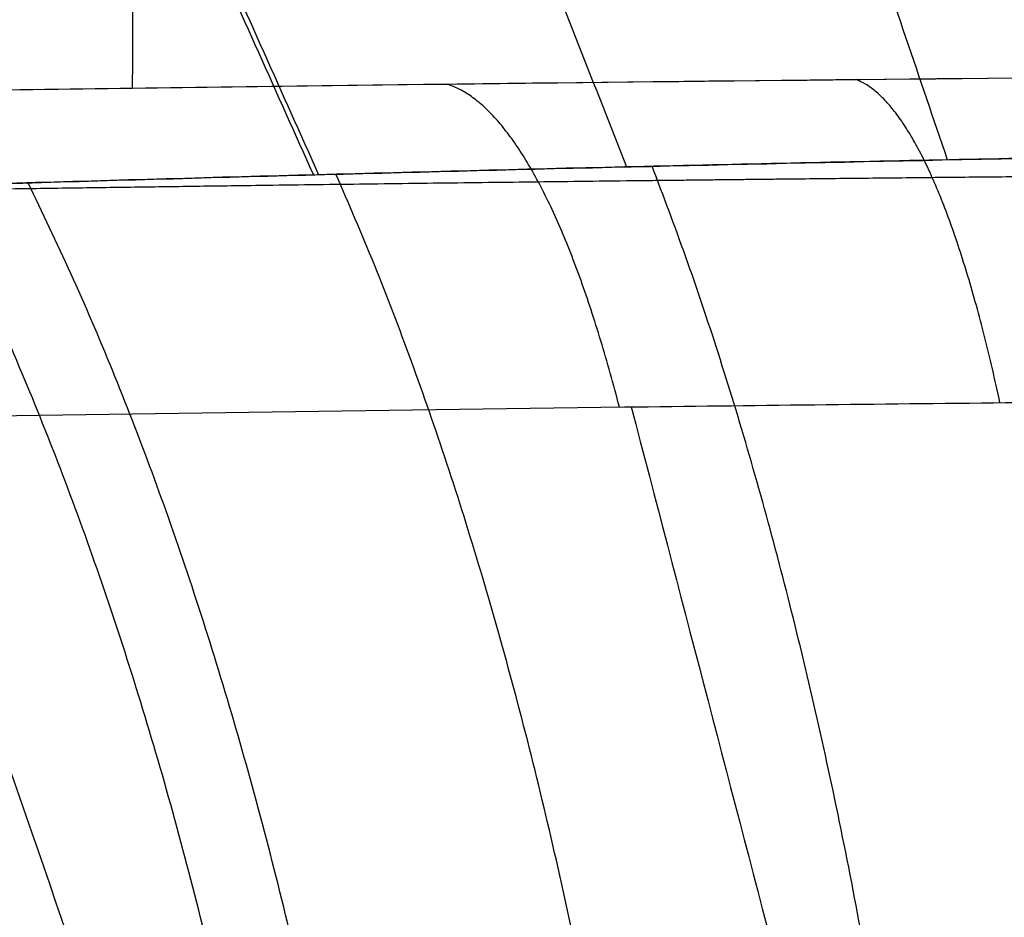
# Model space of a CAD drawing. Header units: millimetres. Extents: x -305 to 305, y -150 to 0.
# Tile 7 of 26: x -11.29 to -7.47, y -106.69 to -103.21. Entities that reach past the tile are written whole.
import ezdxf

# ---------------------------------------------------------------- set-up
doc = ezdxf.new("R2010")
doc.units = ezdxf.units.MM
doc.header["$MEASUREMENT"] = 0
doc.layers.add('Default', color=7, linetype='Continuous', true_color=0x000000)

msp = doc.modelspace()

# ---------------------------------------------------------------- linework, layer by layer
at = {"layer": 'Default'}
for points, knots in [([(-10.85539875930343, -103.4704561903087, 41.87483499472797), (-10.85478651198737, -103.2860780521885, 44.47765020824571), (-10.85412094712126, -103.0853954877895, 47.07980286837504), (-10.85340374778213, -102.8688079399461, 49.68117204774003), (-10.85037530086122, -101.9542450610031, 60.66571714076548), (-10.84642813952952, -100.7561501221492, 71.63627829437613), (-10.84179250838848, -99.33385500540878, 82.58468651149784), (-10.83760712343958, -98.0497035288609, 92.46970574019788), (-10.83286175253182, -96.58284892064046, 102.3366960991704), (-10.82778179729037, -94.9977441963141, 112.1802094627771)], [41.16780357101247, 41.16780357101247, 41.16780357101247, 41.16780357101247, 48.85144815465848, 48.85144815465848, 48.85144815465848, 81.29641639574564, 81.29641639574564, 81.29641639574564, 110.5900934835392, 110.5900934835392, 110.5900934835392, 110.5900934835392]), ([(-30.45885662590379, -103.9742265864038, -30.96050355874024), (-31.99948448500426, -104.0321937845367, -29.47217811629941), (-33.42221020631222, -104.0899563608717, -27.87857229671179), (-36.03320728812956, -104.2014409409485, -24.47666387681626), (-37.21208895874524, -104.254786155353, -22.67791886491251), (-39.29225559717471, -104.3521516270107, -18.91941691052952), (-40.18753895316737, -104.3958737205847, -16.97160545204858), (-41.6870591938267, -104.470501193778, -12.93797749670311), (-42.28465274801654, -104.5010784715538, -10.86697225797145), (-43.16440359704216, -104.5464929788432, -6.648748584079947), (-43.4439654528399, -104.5611798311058, -4.517841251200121), (-43.62235834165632, -104.5705356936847, -1.289825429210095), (-43.64116637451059, -104.5715276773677, -0.2152581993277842), (-43.597863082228, -104.5692471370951, 1.939825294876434), (-43.53579385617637, -104.5659851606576, 3.012702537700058), (-43.22787429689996, -104.5498627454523, 6.230394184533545), (-42.86295167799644, -104.5307827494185, 8.34828810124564), (-41.81490042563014, -104.4770999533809, 12.52651775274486), (-41.13507774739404, -104.4426822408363, 14.57094464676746), (-39.89051821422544, -104.3815834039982, 17.54844693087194), (-39.44079780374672, -104.3597685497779, 18.52069704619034), (-38.46653711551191, -104.3133980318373, 20.43496957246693), (-37.94543787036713, -104.2890053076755, 21.37032724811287), (-36.83210804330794, -104.2379968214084, 23.2052562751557), (-36.24369560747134, -104.2115623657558, 24.0984748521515), (-34.99789759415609, -104.1570584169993, 25.84405037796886), (-34.34490475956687, -104.1291757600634, 26.69043785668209), (-33.31516075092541, -104.0865081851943, 27.92759595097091), (-32.96374543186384, -104.0721607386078, 28.33407306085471), (-32.42512875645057, -104.0505136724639, 28.93431819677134), (-32.24380623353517, -104.0432826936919, 29.13266544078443), (-31.87790231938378, -104.0288118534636, 29.52552322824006), (-31.69339997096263, -104.0215757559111, 29.71994894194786), (-30.76300456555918, -103.9854010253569, 30.68232449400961), (-29.99308064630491, -103.9564539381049, 31.42188977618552), (-27.59911586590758, -103.8700019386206, 33.55747009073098), (-25.90737823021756, -103.8134845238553, 34.85620462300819), (-22.33879510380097, -103.7065262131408, 37.20124457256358), (-20.47347714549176, -103.6564379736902, 38.24003290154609), (-16.60920311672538, -103.5670339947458, 40.03640502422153), (-14.6233796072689, -103.5279765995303, 40.78926248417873), (-11.56406107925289, -103.479762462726, 41.70168003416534), (-10.53720357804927, -103.4655202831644, 41.96768512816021), (-8.460250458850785, -103.4407751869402, 42.42633225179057), (-7.40709346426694, -103.4302600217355, 42.61918026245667), (-4.251628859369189, -103.4050644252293, 43.07915812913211), (-2.13750739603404, -103.3965025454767, 43.23261877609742), (2.116423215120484, -103.3964045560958, 43.23378501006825), (4.236773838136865, -103.4049127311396, 43.08070918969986), (8.450606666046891, -103.4384460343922, 42.4676636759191), (10.52499264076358, -103.4633051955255, 42.01065157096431), (14.60969142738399, -103.5276035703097, 40.79416986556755), (16.60522027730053, -103.5668431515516, 40.0381844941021), (20.47496257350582, -103.6564160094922, 38.23935361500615), (22.33645969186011, -103.7064185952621, 37.20291681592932), (24.56683458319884, -103.7733133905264, 35.7370854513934), (25.00729189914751, -103.7868832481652, 35.43596272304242), (25.87761415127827, -103.8143791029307, 34.81716822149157), (26.30673993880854, -103.8282823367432, 34.50001008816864), (27.15410819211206, -103.8563772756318, 33.84932531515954), (27.57164620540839, -103.8705437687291, 33.51636108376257), (28.39488336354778, -103.8990814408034, 32.83463503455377), (28.79987768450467, -103.9134287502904, 32.48644483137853), (29.59780067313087, -103.9422586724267, 31.77444937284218), (29.99006582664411, -103.9567151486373, 31.41126198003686), (30.76116939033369, -103.98565707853, 30.67040285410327), (31.13936019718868, -104.0001182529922, 30.29337070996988), (32.25502211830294, -104.0435117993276, 29.13911946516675), (32.9682245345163, -104.0722493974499, 28.34417763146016), (33.99639538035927, -104.1148587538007, 27.10929243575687), (34.33144538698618, -104.1289478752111, 26.69143280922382), (34.98597982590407, -104.1568411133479, 25.84329134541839), (35.3049165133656, -104.1706216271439, 25.41375220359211), (36.23940789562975, -104.2115029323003, 24.10490683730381), (36.82813090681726, -104.2379488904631, 23.21156568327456), (37.66339361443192, -104.2762126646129, 21.83545585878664), (37.93321252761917, -104.2887038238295, 21.37171844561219), (38.45573957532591, -104.3131243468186, 20.43364195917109), (38.70799130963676, -104.3250323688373, 19.96012283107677), (39.19525825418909, -104.3482255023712, 19.0027915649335), (39.42987096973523, -104.359488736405, 18.51982516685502), (39.88121158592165, -104.3813196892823, 17.54459588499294), (40.09753629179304, -104.3918685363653, 17.05318492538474), (40.51213544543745, -104.4122160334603, 16.06140274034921), (40.71007076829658, -104.4219954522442, 15.56191069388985), (41.08716804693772, -104.4407332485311, 14.55560192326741), (41.26601574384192, -104.4496764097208, 14.04967589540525), (41.77489517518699, -104.4752563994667, 12.5192141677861), (42.07482799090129, -104.4905227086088, 11.48914378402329), (42.59908227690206, -104.5173660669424, 9.400849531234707), (42.82133376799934, -104.5288474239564, 8.349917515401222), (43.18747121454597, -104.5478492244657, 6.226471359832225), (43.33009713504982, -104.5553001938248, 5.161476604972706), (43.63828667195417, -104.5714349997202, 1.94318542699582), (43.6819085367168, -104.5737367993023, -0.2060042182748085), (43.50405697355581, -104.5644140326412, -3.434272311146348), (43.4046025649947, -104.5592012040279, -4.504283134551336), (43.1245962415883, -104.5445965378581, -6.641103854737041), (42.94499958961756, -104.5352583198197, -7.70034647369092), (42.28543807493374, -104.5012217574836, -10.86384932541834), (41.69042208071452, -104.4707719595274, -12.92768642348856), (40.19169492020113, -104.3962012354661, -16.96189222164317), (39.29247739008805, -104.3522919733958, -18.91896521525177), (37.21145508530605, -104.2548922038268, -22.67912966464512), (36.03747517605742, -104.2017668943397, -24.47058873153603), (33.42461550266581, -104.0901792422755, -27.87582126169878), (32.00089323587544, -104.0323566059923, -29.47080178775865), (30.45885780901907, -103.9743163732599, -30.9605107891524)], [0, 0, 0, 0, 0.006455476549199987, 0.006455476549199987, 0.0129229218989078, 0.0129229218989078, 0.01939937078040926, 0.01939937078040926, 0.02588812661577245, 0.02588812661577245, 0.03238015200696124, 0.03238015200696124, 0.03562678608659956, 0.03562678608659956, 0.03887326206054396, 0.03887326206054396, 0.04536391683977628, 0.04536391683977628, 0.05185043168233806, 0.05185043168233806, 0.0550870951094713, 0.0550870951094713, 0.05832234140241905, 0.05832234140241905, 0.06155437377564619, 0.06155437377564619, 0.06478463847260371, 0.06478463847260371, 0.06640497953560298, 0.06640497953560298, 0.06721496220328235, 0.06721496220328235, 0.06802283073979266, 0.06802283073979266, 0.07124881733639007, 0.07124881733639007, 0.07769047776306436, 0.07769047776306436, 0.08411654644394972, 0.08411654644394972, 0.09053086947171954, 0.09053086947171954, 0.09373515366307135, 0.09373515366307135, 0.0969390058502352, 0.0969390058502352, 0.103341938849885, 0.103341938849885, 0.1097542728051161, 0.1097542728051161, 0.116170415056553, 0.116170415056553, 0.1225951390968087, 0.1225951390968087, 0.129028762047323, 0.129028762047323, 0.1306376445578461, 0.1306376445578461, 0.1322467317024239, 0.1322467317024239, 0.1338571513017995, 0.1338571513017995, 0.1354677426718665, 0.1354677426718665, 0.1370798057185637, 0.1370798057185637, 0.1386901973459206, 0.1386901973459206, 0.1419174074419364, 0.1419174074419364, 0.1435325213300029, 0.1435325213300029, 0.1451458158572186, 0.1451458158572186, 0.1483787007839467, 0.1483787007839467, 0.1499964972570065, 0.1499964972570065, 0.1516142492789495, 0.1516142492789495, 0.1532332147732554, 0.1532332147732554, 0.1548520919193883, 0.1548520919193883, 0.1564720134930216, 0.1564720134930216, 0.1580898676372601, 0.1580898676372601, 0.1613311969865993, 0.1613311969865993, 0.1645764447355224, 0.1645764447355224, 0.1678225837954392, 0.1678225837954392, 0.1743157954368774, 0.1743157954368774, 0.1775622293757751, 0.1775622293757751, 0.1808079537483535, 0.1808079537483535, 0.1872974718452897, 0.1872974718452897, 0.1937742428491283, 0.1937742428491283, 0.2002472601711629, 0.2002472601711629, 0.2067088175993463, 0.2067088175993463, 0.2067088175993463, 0.2067088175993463]), ([(-30.4588639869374, -103.9747947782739, -30.96053330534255), (-31.99220022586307, -104.0324758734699, -29.4792501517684), (-33.4160875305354, -104.0902137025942, -27.8865828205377), (-35.05458047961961, -104.1600940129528, -25.75175913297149), (-35.37577582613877, -104.1739837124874, -25.31662863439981), (-35.99930846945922, -104.2012792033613, -24.43791070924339), (-36.30194955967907, -104.2146954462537, -23.99404165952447), (-37.18282779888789, -104.2541822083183, -22.64906535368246), (-37.73409256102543, -104.2794891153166, -21.73462475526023), (-39.2816951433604, -104.3518175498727, -18.93879152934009), (-40.17251841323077, -104.3952464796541, -17.00522155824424), (-41.29399601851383, -104.4510817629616, -13.99859421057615), (-41.63300523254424, -104.4681837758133, -12.97539388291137), (-42.23204735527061, -104.4987021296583, -10.90740874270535), (-42.49116180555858, -104.5120374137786, -9.868392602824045), (-43.14946965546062, -104.5461404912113, -6.73650795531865), (-43.43085002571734, -104.560995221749, -4.628985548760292), (-43.61732810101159, -104.5708291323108, -1.438362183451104), (-43.64000147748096, -104.572033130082, -0.3699073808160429), (-43.61363060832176, -104.5706366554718, 1.240301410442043), (-43.59468620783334, -104.5696301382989, 1.778559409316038), (-43.5365629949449, -104.5665636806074, 2.853323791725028), (-43.4973783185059, -104.5645038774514, 3.389826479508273), (-43.25237126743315, -104.5516170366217, 6.05602512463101), (-42.89939596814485, -104.5330607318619, 8.155071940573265), (-41.88587070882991, -104.4809211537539, 12.28677016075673), (-41.22379728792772, -104.4472590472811, 14.32303573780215), (-39.58484455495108, -104.3666204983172, 18.31136274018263), (-38.62605717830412, -104.320572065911, 20.22017412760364), (-36.4413186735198, -104.2202699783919, 23.87423995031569), (-35.21524705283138, -104.1660072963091, 25.61940734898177), (-33.17062408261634, -104.0808884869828, 28.11147284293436), (-32.45218114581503, -104.0518066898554, 28.92332425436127), (-30.96859669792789, -103.9937973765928, 30.47875901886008), (-30.20140098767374, -103.964773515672, 31.22534044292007), (-27.82511431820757, -103.8783602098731, 33.37355708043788), (-26.14184402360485, -103.8216142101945, 34.68430795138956), (-23.46671834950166, -103.7406100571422, 36.46734232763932), (-22.54967016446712, -103.714285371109, 37.03122130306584), (-20.66397546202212, -103.6635120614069, 38.09576902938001), (-19.70446668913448, -103.6393105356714, 38.59123979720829), (-16.7895555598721, -103.5711132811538, 39.96349725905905), (-14.79272729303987, -103.5313663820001, 40.72996264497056), (-11.71805410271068, -103.4822518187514, 41.6596827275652), (-10.67983190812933, -103.467638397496, 41.93266968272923), (-8.57638093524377, -103.4422210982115, 42.40382861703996), (-7.506772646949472, -103.4313886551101, 42.60251655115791), (-4.298094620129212, -103.4054340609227, 43.07646025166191), (-2.156353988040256, -103.3967290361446, 43.23263014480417), (2.130095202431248, -103.3966638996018, 43.23380775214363), (4.277351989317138, -103.4053103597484, 43.07870900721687), (8.566590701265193, -103.4399174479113, 42.44678583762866), (10.66978089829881, -103.4655377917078, 41.97603550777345), (13.76340458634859, -103.5149126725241, 41.04146217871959), (14.78440860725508, -103.5331927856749, 40.69173593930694), (16.80549443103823, -103.5731434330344, 39.91448655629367), (17.79818718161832, -103.5946687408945, 39.48972116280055), (20.70964157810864, -103.6629208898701, 38.11576450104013), (22.56855375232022, -103.7134346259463, 37.06519473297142), (25.23537251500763, -103.7941569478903, 35.28885722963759), (26.10423501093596, -103.8218903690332, 34.66313578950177), (27.37629036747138, -103.8644009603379, 33.67326281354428), (27.79510387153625, -103.8787220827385, 33.33475907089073), (28.62216364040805, -103.9076093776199, 32.64039831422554), (29.03005534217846, -103.922165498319, 32.28475558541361), (31.02608577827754, -103.9948049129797, 30.47793275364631), (32.4984809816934, -104.0529171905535, 28.93029566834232), (35.20164819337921, -104.1654297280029, 25.63641558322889), (36.43232537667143, -104.2198490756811, 23.89010442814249), (38.09032074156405, -104.2959746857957, 21.1159514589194), (38.608596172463, -104.320301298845, 20.16958262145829), (39.5661315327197, -104.3659754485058, 18.25531329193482), (40.00739379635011, -104.3874061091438, 17.28436364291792), (41.21979268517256, -104.4470642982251, 14.33046818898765), (41.8804319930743, -104.4806537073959, 12.30680375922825), (42.51850835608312, -104.5134686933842, 9.70800529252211), (42.63667592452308, -104.5195731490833, 9.18476254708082), (42.8537994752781, -104.5308279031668, 8.13119397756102), (42.95282905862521, -104.535980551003, 7.600301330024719), (43.21858879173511, -104.5498443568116, 6.010171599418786), (43.35496127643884, -104.5570105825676, 4.949381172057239), (43.64484886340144, -104.5722660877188, 1.764953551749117), (43.67969355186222, -104.5741165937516, -0.3607325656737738), (43.4940547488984, -104.5643265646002, -3.553369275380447), (43.39235988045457, -104.5589683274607, -4.618268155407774), (43.17866594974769, -104.5477689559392, -6.216670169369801), (43.09702727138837, -104.5434995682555, -6.750537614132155), (42.91449241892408, -104.5339856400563, -7.810218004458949), (42.81352795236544, -104.5287370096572, -8.336849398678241), (42.26100396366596, -104.5001206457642, -10.9542228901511), (41.66688296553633, -104.4696437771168, -12.99779626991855), (40.55179388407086, -104.4141271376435, -15.98910621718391), (40.14257119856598, -104.3939884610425, -16.97379930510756), (39.47168837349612, -104.3615242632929, -18.43197762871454), (39.23853937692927, -104.3503269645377, -18.91488914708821), (38.75290505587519, -104.3272149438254, -19.87432027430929), (38.49985365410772, -104.3152740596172, -20.35182123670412), (37.19459043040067, -104.2542898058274, -22.70684058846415), (36.0217520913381, -104.2013453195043, -24.49174980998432), (33.42808138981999, -104.0907301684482, -27.8706555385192), (32.00724302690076, -104.0330429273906, -29.46469572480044), (30.45886399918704, -103.9747946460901, -30.96053582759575)], [0, 0, 0, 0, 0.006459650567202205, 0.006459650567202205, 0.008074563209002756, 0.008074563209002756, 0.009689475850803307, 0.009689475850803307, 0.01291930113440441, 0.01291930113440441, 0.01937895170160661, 0.01937895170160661, 0.02260877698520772, 0.02260877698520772, 0.02583860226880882, 0.02583860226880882, 0.03229825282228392, 0.03229825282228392, 0.03552807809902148, 0.03552807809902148, 0.03714299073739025, 0.03714299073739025, 0.03875790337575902, 0.03875790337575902, 0.04521755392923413, 0.04521755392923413, 0.05167720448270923, 0.05167720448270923, 0.05813685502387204, 0.05813685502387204, 0.06459650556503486, 0.06459650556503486, 0.06782633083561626, 0.06782633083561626, 0.07105615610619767, 0.07105615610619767, 0.07751580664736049, 0.07751580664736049, 0.08074717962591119, 0.08074717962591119, 0.08397855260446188, 0.08397855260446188, 0.09044129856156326, 0.09044129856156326, 0.09367267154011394, 0.09367267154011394, 0.09690404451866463, 0.09690404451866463, 0.103366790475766, 0.103366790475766, 0.1098233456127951, 0.1098233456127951, 0.1162799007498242, 0.1162799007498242, 0.1195081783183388, 0.1195081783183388, 0.1227364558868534, 0.1227364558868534, 0.1291930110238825, 0.1291930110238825, 0.1324228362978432, 0.1324228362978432, 0.1340377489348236, 0.1340377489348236, 0.135652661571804, 0.135652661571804, 0.1421123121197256, 0.1421123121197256, 0.1485719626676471, 0.1485719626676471, 0.1518017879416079, 0.1518017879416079, 0.1550316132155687, 0.1550316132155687, 0.161491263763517, 0.161491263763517, 0.163106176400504, 0.163106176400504, 0.1647210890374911, 0.1647210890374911, 0.1679509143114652, 0.1679509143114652, 0.1744105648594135, 0.1744105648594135, 0.1776403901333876, 0.1776403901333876, 0.1792553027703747, 0.1792553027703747, 0.1808702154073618, 0.1808702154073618, 0.1873298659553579, 0.1873298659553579, 0.190559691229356, 0.190559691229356, 0.192174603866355, 0.192174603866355, 0.193789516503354, 0.193789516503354, 0.2002491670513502, 0.2002491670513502, 0.2067088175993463, 0.2067088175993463, 0.2067088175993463, 0.2067088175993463]), ([(-1.502269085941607, -103.673714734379, -26.30237666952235), (-1.928086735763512, -103.6754048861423, -26.27832756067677), (-2.355370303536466, -103.6778270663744, -26.24389345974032), (-3.208855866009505, -103.6841181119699, -26.15428288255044), (-3.633834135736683, -103.6879764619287, -26.09923668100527), (-4.902436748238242, -103.7016097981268, -25.90377196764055), (-5.739095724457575, -103.7134391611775, -25.7332617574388), (-6.981166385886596, -103.7350025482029, -25.41724805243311), (-7.393097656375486, -103.7427988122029, -25.30187250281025), (-8.212941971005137, -103.7596345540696, -25.05071190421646), (-8.620488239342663, -103.7686692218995, -24.91496203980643), (-9.826111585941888, -103.7973834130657, -24.48072563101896), (-10.61044198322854, -103.8187444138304, -24.15442584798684), (-12.14132597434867, -103.8646218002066, -23.43065862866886), (-12.88776726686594, -103.8892629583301, -23.03307841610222), (-14.34263449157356, -103.941266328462, -22.16638588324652), (-15.05049721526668, -103.9686377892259, -21.69766303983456), (-16.08378622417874, -104.0112105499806, -20.93881938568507), (-16.42337337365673, -104.0256182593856, -20.67658174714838), (-17.08585679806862, -104.0545507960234, -20.13882606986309), (-17.40926932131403, -104.0690935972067, -19.86304597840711), (-18.3570549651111, -104.1129442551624, -19.01461950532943), (-18.95871867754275, -104.1424144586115, -18.42119661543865), (-20.10286322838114, -104.2005201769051, -17.17981757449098), (-20.64522096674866, -104.2292770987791, -16.53175638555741), (-21.4132650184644, -104.2713911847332, -15.51833826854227), (-21.66176273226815, -104.2852463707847, -15.17351097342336), (-22.14386705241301, -104.3125400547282, -14.46897552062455), (-22.37708368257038, -104.3259585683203, -14.10969858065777), (-23.04647056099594, -104.3650297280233, -13.02144034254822), (-23.45428808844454, -104.3895459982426, -12.27973167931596), (-24.1956945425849, -104.4350347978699, -10.76363582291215), (-24.52914529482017, -104.4559716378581, -9.989476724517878), (-25.12162475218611, -104.4936860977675, -8.40824453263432), (-25.3805600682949, -104.5103853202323, -7.60209810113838), (-25.71129693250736, -104.5320356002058, -6.366572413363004), (-25.81170355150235, -104.538706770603, -5.951198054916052), (-25.99147198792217, -104.5507180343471, -5.119124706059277), (-26.07073015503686, -104.556046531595, -4.702807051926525), (-26.27829397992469, -104.5699353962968, -3.450772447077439), (-26.37574896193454, -104.5765362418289, -2.612937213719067), (-26.48974224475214, -104.5842620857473, -0.9317091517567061), (-26.50629650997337, -104.5853630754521, -0.08821194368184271), (-26.46952550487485, -104.5828881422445, 1.181622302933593), (-26.44702805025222, -104.5813254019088, 1.605571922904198), (-26.38110568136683, -104.5767952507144, 2.454743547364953), (-26.33757111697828, -104.5738195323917, 2.880533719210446), (-26.17678974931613, -104.5630303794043, 4.146182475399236), (-26.02919740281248, -104.553270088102, 4.978812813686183), (-25.74923898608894, -104.5347696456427, 6.212177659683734), (-25.64604663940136, -104.5280245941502, 6.620630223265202), (-25.42018710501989, -104.5132355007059, 7.432265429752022), (-25.29752874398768, -104.5052003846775, 7.83545002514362), (-25.03241798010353, -104.4880797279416, 8.636533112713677), (-24.89000662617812, -104.4789548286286, 9.034422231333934), (-24.58536751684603, -104.459608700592, 9.82472538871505), (-24.42317293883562, -104.4493894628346, 10.21714628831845), (-24.07826530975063, -104.4278709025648, 10.99695790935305), (-23.89560191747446, -104.416546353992, 11.38422868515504), (-23.51382085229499, -104.39315806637, 12.14519945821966), (-23.31447255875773, -104.3810809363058, 12.51941192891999), (-22.69064267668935, -104.3438981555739, 13.62542344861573), (-22.24059053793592, -104.3178765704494, 14.33998119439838), (-21.2743192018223, -104.2635055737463, 15.72306627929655), (-20.75807013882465, -104.2351793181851, 16.39166307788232), (-19.93244077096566, -104.1918545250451, 17.36003364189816), (-19.64890679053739, -104.1772894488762, 17.67681065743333), (-19.06392740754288, -104.1479011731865, 18.29916274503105), (-18.76283542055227, -104.1330974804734, 18.60429490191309), (-17.84319372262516, -104.0888845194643, 19.49230849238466), (-17.20575269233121, -104.0596356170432, 20.05068209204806), (-16.21357951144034, -104.0167415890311, 20.83952664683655), (-15.87682537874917, -104.0026512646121, 21.09427929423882), (-15.19142099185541, -103.9747657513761, 21.58760708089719), (-14.84276211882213, -103.9609693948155, 21.82619749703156), (-13.77875110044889, -103.9205365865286, 22.51731104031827), (-13.04580964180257, -103.8944939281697, 22.9454215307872), (-11.52868377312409, -103.8454480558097, 23.73515830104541), (-10.75022278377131, -103.8227225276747, 24.09334697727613), (-9.17462218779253, -103.7811501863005, 24.72916558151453), (-8.374229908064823, -103.7626886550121, 25.00831899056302), (-6.749876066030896, -103.7302040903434, 25.48936161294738), (-5.925944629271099, -103.7162484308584, 25.69124953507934), (-4.672198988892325, -103.6994722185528, 25.93536552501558), (-4.251193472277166, -103.6944211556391, 26.00692410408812), (-3.403199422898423, -103.6857578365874, 26.13010838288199), (-2.975827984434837, -103.6821207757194, 26.18166750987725), (-1.697937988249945, -103.6734444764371, 26.30452470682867), (-0.848202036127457, -103.6707318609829, 26.34478568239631), (3.280361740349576e-09, -103.6707322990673, 26.34478577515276)], [-0.08143326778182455, -0.08143326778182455, -0.08143326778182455, -0.08143326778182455, -0.08016087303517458, -0.08016087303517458, -0.07888847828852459, -0.07888847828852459, -0.07634368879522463, -0.07634368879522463, -0.07507129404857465, -0.07507129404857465, -0.07379889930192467, -0.07379889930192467, -0.0712541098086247, -0.0712541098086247, -0.06870932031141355, -0.06870932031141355, -0.0661645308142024, -0.0661645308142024, -0.06489213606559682, -0.06489213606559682, -0.06361974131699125, -0.06361974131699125, -0.06107495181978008, -0.06107495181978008, -0.05853016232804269, -0.05853016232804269, -0.057257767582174, -0.057257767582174, -0.05598537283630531, -0.05598537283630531, -0.05344058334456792, -0.05344058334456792, -0.05089579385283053, -0.05089579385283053, -0.04835061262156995, -0.04835061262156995, -0.04707802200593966, -0.04707802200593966, -0.04580543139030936, -0.04580543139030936, -0.04326025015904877, -0.04326025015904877, -0.04071506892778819, -0.04071506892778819, -0.03944287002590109, -0.03944287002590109, -0.03817067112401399, -0.03817067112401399, -0.03562627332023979, -0.03562627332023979, -0.03435407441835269, -0.03435407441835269, -0.03308187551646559, -0.03308187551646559, -0.03180967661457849, -0.03180967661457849, -0.03053747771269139, -0.03053747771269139, -0.02926508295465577, -0.02926508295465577, -0.02799268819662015, -0.02799268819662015, -0.0254478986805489, -0.0254478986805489, -0.02290310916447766, -0.02290310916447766, -0.02163071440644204, -0.02163071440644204, -0.02035831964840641, -0.02035831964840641, -0.01781521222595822, -0.01781521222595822, -0.01654365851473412, -0.01654365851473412, -0.01527210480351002, -0.01527210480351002, -0.01272899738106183, -0.01272899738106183, -0.01018588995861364, -0.01018588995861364, -0.007639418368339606, -0.007639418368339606, -0.005092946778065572, -0.005092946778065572, -0.003819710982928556, -0.003819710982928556, -0.002546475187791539, -0.002546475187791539, -3.597517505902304e-09, -3.597517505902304e-09, -3.597517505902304e-09, -3.597517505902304e-09]), ([(-28.30278148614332, -105.2051989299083, -28.79019840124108), (-29.72315616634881, -105.2603210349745, -27.4077512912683), (-31.04157496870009, -105.3154782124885, -25.92187153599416), (-32.55709535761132, -105.3821537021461, -23.9325205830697), (-32.8541125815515, -105.395405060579, -23.52713611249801), (-33.43073169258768, -105.4214486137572, -22.70846108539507), (-33.71057410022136, -105.434247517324, -22.29496656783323), (-34.52491372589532, -105.4719086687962, -21.04231537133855), (-35.03435064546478, -105.4960329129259, -20.19094577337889), (-36.46397594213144, -105.5649683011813, -17.5890255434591), (-37.28634211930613, -105.6063258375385, -15.79054345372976), (-38.32118656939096, -105.6594854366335, -12.99527081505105), (-38.63396325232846, -105.6757532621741, -12.04407479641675), (-39.18623783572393, -105.7047945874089, -10.12299546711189), (-39.42540687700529, -105.7174783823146, -9.156433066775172), (-40.03173837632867, -105.7499065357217, -6.249349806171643), (-40.2911501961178, -105.7640196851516, -4.290558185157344), (-40.46255724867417, -105.773345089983, -1.327999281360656), (-40.48329956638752, -105.7744799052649, -0.3358313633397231), (-40.45045563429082, -105.7726834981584, 1.657776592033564), (-40.39635452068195, -105.7697339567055, 2.660008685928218), (-40.12468282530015, -105.7550048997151, 5.631064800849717), (-39.79871104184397, -105.737315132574, 7.580496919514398), (-38.86291044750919, -105.6876554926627, 11.41855964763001), (-38.25156677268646, -105.65559387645, 13.31080416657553), (-36.73780122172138, -105.5787608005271, 17.01813753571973), (-35.85185619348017, -105.5348974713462, 18.7937568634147), (-33.83085858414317, -105.4392066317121, 22.19631488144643), (-32.69623738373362, -105.3874125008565, 23.82203980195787), (-30.80383590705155, -105.3061077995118, 26.1439418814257), (-30.13869751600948, -105.2783341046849, 26.90060858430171), (-28.76423853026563, -105.2229162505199, 28.35132215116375), (-28.05331615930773, -105.1951889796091, 29.04782440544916), (-25.85046288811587, -105.1126090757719, 31.05270497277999), (-24.2891360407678, -105.0583127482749, 32.27684889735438), (-21.80593467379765, -104.9807920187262, 33.94307744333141), (-20.95476909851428, -104.9555968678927, 34.46997546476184), (-19.20408374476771, -104.9069969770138, 35.46494704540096), (-18.31286062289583, -104.883820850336, 35.92826110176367), (-15.60570211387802, -104.8185642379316, 37.21129422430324), (-13.74913530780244, -104.7804497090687, 37.92876484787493), (-10.89068163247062, -104.7333972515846, 38.79875432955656), (-9.92530639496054, -104.719396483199, 39.05422484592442), (-8.457443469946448, -104.701130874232, 39.3850846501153), (-7.964742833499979, -104.6955682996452, 39.48663961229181), (-6.974393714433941, -104.6852719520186, 39.67162356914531), (-6.476109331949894, -104.6805227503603, 39.75513614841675), (-3.98709088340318, -104.6597695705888, 40.12486538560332), (-1.995525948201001, -104.651475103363, 40.27058385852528), (-4.350745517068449e-06, -104.6514754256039, 40.27058587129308)], [-0.1960705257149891, -0.1960705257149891, -0.1960705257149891, -0.1960705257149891, -0.1900455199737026, -0.1900455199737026, -0.1885392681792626, -0.1885392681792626, -0.1870330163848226, -0.1870330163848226, -0.1840205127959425, -0.1840205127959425, -0.1779955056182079, -0.1779955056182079, -0.1749830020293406, -0.1749830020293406, -0.1719704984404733, -0.1719704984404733, -0.1659454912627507, -0.1659454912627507, -0.1629329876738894, -0.1629329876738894, -0.1599204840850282, -0.1599204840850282, -0.1538954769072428, -0.1538954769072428, -0.1478704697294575, -0.1478704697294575, -0.1418500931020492, -0.1418500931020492, -0.1358297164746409, -0.1358297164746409, -0.1328172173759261, -0.1328172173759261, -0.1298047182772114, -0.1298047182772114, -0.123779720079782, -0.123779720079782, -0.1207672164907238, -0.1207672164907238, -0.1177547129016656, -0.1177547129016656, -0.1117297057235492, -0.1117297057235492, -0.1087172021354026, -0.1087172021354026, -0.1072109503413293, -0.1072109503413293, -0.105704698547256, -0.105704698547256, -0.09967969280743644, -0.09967969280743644, -0.09967969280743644, -0.09967969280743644])]:
    msp.add_open_spline(points, degree=3, knots=knots, dxfattribs=at)
for points, degree in [([(-10.28248767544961, -96.1365316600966, -33.376988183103), (-8.98869376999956, -99.94277148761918, -29.29307554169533), (-7.694899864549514, -103.7490113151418, -25.20916290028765)], 2), ([(-11.94406238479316, -96.16516268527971, -32.83340476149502), (-10.44151180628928, -99.97071290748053, -28.81675204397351), (-8.938961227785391, -103.7762631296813, -24.800099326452)], 2), ([(-13.56705469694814, -96.19721246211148, -32.2130762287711), (-11.8606910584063, -100.0020785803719, -28.2730456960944), (-10.15432741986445, -103.8069446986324, -24.33301516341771)], 2), ([(-13.5397156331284, -96.19664730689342, 32.22427439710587), (-11.83677030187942, -100.001555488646, 28.28282911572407), (-10.13382497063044, -103.8064636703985, 24.34138383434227)], 2), ([(-8.920836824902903, -104.7068974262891, 39.28062590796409), (-8.547182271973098, -106.1378628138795, 37.71640812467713), (-8.173171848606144, -107.5688229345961, 36.15226993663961), (-7.798581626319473, -108.9997738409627, 34.58826084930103)], 3), ([(-11.80271211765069, -104.7484109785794, 38.52114840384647), (-11.30871217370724, -106.1791548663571, 36.98824958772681), (-10.81426046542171, -107.6098899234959, 35.45548709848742), (-10.31907330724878, -109.0406095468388, 33.92294555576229)], 3)]:
    msp.add_open_spline(points, degree=degree, dxfattribs=at)
for points, weights in [([(-7.490366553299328, -104.6906365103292, 39.57524118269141), (-7.735300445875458, -103.5585321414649, 40.82283516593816), (-8.048740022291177, -103.4374073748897, 42.49173542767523)], [1.000004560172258, 0.9466340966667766, 0.9999944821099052]), ([(-8.96693365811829, -104.7074709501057, 39.27023906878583), (-9.260205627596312, -103.5748094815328, 40.5088877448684), (-9.63566226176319, -103.4550210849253, 42.16655600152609)], [0.9999999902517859, 0.9465490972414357, 1.000000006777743]), ([(-7.589515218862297, -111.2507184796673, 21.71173090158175), (-7.674573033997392, -106.7572634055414, 21.6820002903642), (-8.840089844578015, -103.7740429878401, 24.83497091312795)], [0.9999999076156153, 0.9121142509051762, 1.000000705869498]), ([(-8.644954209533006, -111.2851949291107, 21.31348790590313), (-8.738983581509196, -106.7881300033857, 21.27534893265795), (-10.06644303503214, -103.804666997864, 24.36900194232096)], [0.9999999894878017, 0.9119826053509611, 1.000000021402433]), ([(-9.988274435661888, -111.3354476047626, -20.71797224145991), (-10.090235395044, -106.8330055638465, -20.6688160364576), (-11.622520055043, -103.8491447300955, -23.67439001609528)], [1.000000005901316, 0.9117896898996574, 1.000000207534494]), ([(-9.676376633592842, -111.3232204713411, 20.86546753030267), (-9.776580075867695, -106.8220007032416, 20.81896042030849), (-11.26130372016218, -103.8382017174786, 23.84645482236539)], [1.000001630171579, 0.9118352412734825, 1.000001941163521])]:
    msp.add_rational_spline(points, weights, degree=2, dxfattribs=at)
msp.add_rational_spline([(29.31310041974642, -104.330669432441, -29.7955907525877), (30.80054537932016, -104.38615426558, -28.35289125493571), (32.16480154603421, -104.4410803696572, -26.81612248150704), (34.65391037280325, -104.5463434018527, -23.56074143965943), (35.77904617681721, -104.5967110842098, -21.84161221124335), (37.03070434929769, -104.654703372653, -19.57458002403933), (37.27335712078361, -104.6660581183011, -19.11493244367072), (37.73900130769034, -104.6880342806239, -18.19145454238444), (37.96253536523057, -104.6986805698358, -17.72667768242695), (38.60574961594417, -104.7295470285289, -16.32328176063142), (38.99795887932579, -104.7486870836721, -15.37591910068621), (40.06683423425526, -104.8014613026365, -12.4976840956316), (40.63596450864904, -104.8304147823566, -10.53240355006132), (41.16527577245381, -104.8576023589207, -8.015547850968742), (41.26200378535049, -104.8625891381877, -7.509107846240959), (41.43685736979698, -104.8716272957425, -6.490188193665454), (41.51505352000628, -104.8756829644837, -5.976894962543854), (41.71974009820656, -104.8863223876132, -4.440075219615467), (41.81715689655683, -104.891412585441, -3.416109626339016), (41.99497980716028, -104.900710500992, -0.3468739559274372), (41.96158471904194, -104.8989546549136, 1.696776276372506), (41.68393415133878, -104.8844627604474, 4.758365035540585), (41.55330437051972, -104.8776548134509, 5.778310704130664), (41.29872066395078, -104.8644843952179, 7.307265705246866), (41.20384307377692, -104.8595887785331, 7.817806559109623), (40.99584916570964, -104.8488964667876, 8.830880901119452), (40.88264579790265, -104.8430969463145, 9.334045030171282), (40.27135932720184, -104.8119190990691, 11.83323672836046), (39.63805234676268, -104.7799874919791, 13.78043349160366), (38.47627572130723, -104.7232929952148, 16.62190450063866), (38.05312238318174, -104.702913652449, 17.55660103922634), (37.36451524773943, -104.6703413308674, 18.93850561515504), (37.12596016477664, -104.6591514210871, 19.39578278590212), (36.63040881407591, -104.6361334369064, 20.30381446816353), (36.37291837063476, -104.6242820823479, 20.75538814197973), (35.04786783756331, -104.5639495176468, 22.98110111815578), (33.86707145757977, -104.5121753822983, 24.66327431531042), (31.27223382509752, -104.4050768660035, 27.83764767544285), (29.85831864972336, -104.3497398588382, 29.32985449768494), (27.94053197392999, -104.2805383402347, 31.07276043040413), (27.54863760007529, -104.2666715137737, 31.41582191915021), (26.75388857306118, -104.239147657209, 32.08573049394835), (26.35136709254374, -104.2254997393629, 32.4123778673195), (25.12881193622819, -104.1849884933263, 33.36756926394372), (24.29359708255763, -104.1585545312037, 33.97151589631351), (21.72841990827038, -104.0815625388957, 35.68710525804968), (19.93967965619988, -104.0333688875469, 36.70215472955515), (17.136478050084, -103.9682203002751, 38.03022281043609), (16.18060505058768, -103.9476726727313, 38.44083099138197), (14.23416551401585, -103.9095334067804, 39.19223603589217), (13.25082685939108, -103.8920828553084, 39.53033399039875), (10.27057540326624, -103.8449403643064, 40.43395800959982), (8.244123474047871, -103.8204814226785, 40.88908747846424), (5.14383693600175, -103.795714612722, 41.34708627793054), (4.108616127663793, -103.7895184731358, 41.46082259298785), (2.041666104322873, -103.7812904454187, 41.61161822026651), (1.008829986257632, -103.7792560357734, 41.64876415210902), (-2.08825363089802, -103.7793502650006, 41.64704141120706), (-4.14977328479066, -103.7876863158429, 41.49557240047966), (-6.724694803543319, -103.8083661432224, 41.11312302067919), (-7.240371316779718, -103.8130171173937, 41.02683833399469), (-8.265479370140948, -103.8232951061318, 40.83548929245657), (-8.775095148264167, -103.8289201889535, 40.73045742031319), (-10.29378989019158, -103.8471314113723, 40.38856628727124), (-11.29291372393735, -103.8610821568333, 40.12459384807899), (-14.25159093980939, -103.9079653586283, 39.22576964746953), (-16.17310942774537, -103.9459010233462, 38.48487034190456), (-18.97611564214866, -104.0109374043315, 37.15956696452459), (-19.8988938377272, -104.0340186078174, 36.68103367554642), (-21.71187676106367, -104.0824227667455, 35.65327397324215), (-22.59331929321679, -104.1075120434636, 35.10904954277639), (-25.16539937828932, -104.1847373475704, 33.38772861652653), (-26.78313464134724, -104.2388147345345, 32.12282342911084), (-29.06590301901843, -104.3211298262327, 30.05083981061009), (-29.80277851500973, -104.3487734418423, 29.33086583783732), (-31.22754624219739, -104.4040140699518, 27.83116174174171), (-31.91724669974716, -104.4316967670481, 27.04870947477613), (-33.88022554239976, -104.5127237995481, 24.64689113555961), (-35.0564213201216, -104.5643471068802, 22.96593813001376), (-37.15196130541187, -104.6597542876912, 19.44740100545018), (-38.07107760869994, -104.7035257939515, 17.61047813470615), (-39.24939842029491, -104.7610218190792, 14.7320963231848), (-39.60491576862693, -104.7786321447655, 13.76106674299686), (-40.2394965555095, -104.8103843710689, 11.80617533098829), (-40.51929488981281, -104.824555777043, 10.82070118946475), (-41.24756989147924, -104.8617119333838, 7.840595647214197), (-41.58571061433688, -104.8793384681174, 5.822366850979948), (-41.86725515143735, -104.8940298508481, 2.746250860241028), (-41.92325011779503, -104.8969643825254, 1.708458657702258), (-41.95696555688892, -104.8987327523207, -0.3556186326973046), (-41.93523204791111, -104.8975888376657, -1.382839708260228), (-41.75662342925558, -104.8882483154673, -4.450206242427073), (-41.48701778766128, -104.8741280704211, -6.477294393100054), (-40.85651031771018, -104.8417415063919, -9.487891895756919), (-40.60813462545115, -104.8290625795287, -10.48779142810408), (-40.17768100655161, -104.8073144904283, -11.9793567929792), (-40.02432252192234, -104.7996120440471, -12.47521793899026), (-39.70069426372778, -104.7834435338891, -13.45661034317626), (-39.53016867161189, -104.774967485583, -13.94297931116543), (-38.63451026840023, -104.730744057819, -16.35334422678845), (-37.78059436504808, -104.6894594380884, -18.21410441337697), (-36.29636028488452, -104.6206735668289, -20.90575321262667), (-35.7675999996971, -104.5966028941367, -21.78627776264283), (-34.92246999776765, -104.55903552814, -23.08168812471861), (-34.63208604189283, -104.5462703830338, -23.50924232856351), (-34.03376906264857, -104.520297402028, -24.35572365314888), (-33.72556863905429, -104.5070811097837, -24.77488926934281), (-32.15332040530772, -104.4405889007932, -26.83144965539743), (-30.7860829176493, -104.3856133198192, -28.36694098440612), (-29.3131101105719, -104.3306699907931, -29.79557859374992)], [0.9720356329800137, 0.9718971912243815, 0.9717600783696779, 0.971497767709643, 0.9713722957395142, 0.9712279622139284, 0.9711997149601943, 0.9711450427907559, 0.9711185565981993, 0.97104179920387, 0.9709942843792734, 0.9708631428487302, 0.9707913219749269, 0.9707238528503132, 0.9707114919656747, 0.9706890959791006, 0.970679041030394, 0.9706526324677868, 0.9706400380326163, 0.9706170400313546, 0.9706213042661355, 0.9706572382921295, 0.9706741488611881, 0.9707067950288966, 0.9707189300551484, 0.9707454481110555, 0.9707598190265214, 0.9708371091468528, 0.9709165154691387, 0.9710573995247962, 0.9711080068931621, 0.971189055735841, 0.9712168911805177, 0.9712741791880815, 0.9713036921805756, 0.9714539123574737, 0.9715828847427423, 0.9718499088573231, 0.9719880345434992, 0.972160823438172, 0.9721954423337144, 0.9722641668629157, 0.9722982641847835, 0.9723994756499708, 0.972465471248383, 0.9726580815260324, 0.9727784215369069, 0.9729413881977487, 0.9729927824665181, 0.9730881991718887, 0.9731318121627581, 0.9732497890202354, 0.9733109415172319, 0.973372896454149, 0.9733883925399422, 0.9734090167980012, 0.9734140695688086, 0.9734138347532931, 0.9733930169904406, 0.9733412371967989, 0.9733296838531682, 0.9733039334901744, 0.9732897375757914, 0.9732441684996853, 0.9732093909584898, 0.9730921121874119, 0.9729972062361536, 0.9728345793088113, 0.9727768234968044, 0.9726558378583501, 0.9725931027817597, 0.9724001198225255, 0.9722649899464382, 0.9720594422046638, 0.9719904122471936, 0.9718525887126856, 0.971783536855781, 0.9715814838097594, 0.9714528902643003, 0.9712153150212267, 0.9711065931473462, 0.9709635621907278, 0.9709198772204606, 0.9708410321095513, 0.9708058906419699, 0.970713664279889, 0.9706699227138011, 0.9706335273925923, 0.9706262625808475, 0.9706218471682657, 0.9706247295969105, 0.9706478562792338, 0.970682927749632, 0.970763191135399, 0.970794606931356, 0.9708486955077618, 0.9708677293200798, 0.9709078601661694, 0.9709289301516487, 0.9710388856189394, 0.9711414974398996, 0.9713126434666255, 0.9713725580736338, 0.9714661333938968, 0.9714979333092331, 0.9715626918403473, 0.9715956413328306, 0.9717613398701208, 0.9718985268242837, 0.9720356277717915], degree=3, knots=[3.94769497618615e-12, 3.94769497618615e-12, 3.94769497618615e-12, 3.94769497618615e-12, 6.429465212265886, 6.429465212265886, 12.85893042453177, 12.85893042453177, 14.46629672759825, 14.46629672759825, 16.07366303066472, 16.07366303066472, 19.28839563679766, 19.28839563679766, 25.71786084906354, 25.71786084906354, 27.32522715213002, 27.32522715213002, 28.93259345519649, 28.93259345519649, 32.14732606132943, 32.14732606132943, 38.57679127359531, 38.57679127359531, 41.79152387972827, 41.79152387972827, 43.39889018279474, 43.39889018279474, 45.00625648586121, 45.00625648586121, 51.4357216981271, 51.4357216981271, 54.65045430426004, 54.65045430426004, 56.25782060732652, 56.25782060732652, 57.86518691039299, 57.86518691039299, 64.29465212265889, 64.29465212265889, 70.72411733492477, 70.72411733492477, 72.33148363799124, 72.33148363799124, 73.93884994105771, 73.93884994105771, 77.15358254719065, 77.15358254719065, 83.58304775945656, 83.58304775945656, 86.79778036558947, 86.79778036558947, 90.01251297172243, 90.01251297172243, 96.4419781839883, 96.4419781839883, 99.65671079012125, 99.65671079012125, 102.8714433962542, 102.8714433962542, 109.3009086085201, 109.3009086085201, 110.9082749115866, 110.9082749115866, 112.515641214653, 112.515641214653, 115.730373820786, 115.730373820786, 122.1598390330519, 122.1598390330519, 125.3745716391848, 125.3745716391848, 128.5893042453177, 128.5893042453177, 135.0187694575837, 135.0187694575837, 138.2335020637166, 138.2335020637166, 141.4482346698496, 141.4482346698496, 147.8776998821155, 147.8776998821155, 154.3071650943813, 154.3071650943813, 157.5218977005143, 157.5218977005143, 160.7366303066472, 160.7366303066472, 167.1660955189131, 167.1660955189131, 170.380828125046, 170.380828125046, 173.595560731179, 173.595560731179, 180.0250259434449, 180.0250259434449, 183.2397585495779, 183.2397585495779, 184.8471248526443, 184.8471248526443, 186.4544911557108, 186.4544911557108, 192.8839563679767, 192.8839563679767, 196.0986889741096, 196.0986889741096, 197.7060552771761, 197.7060552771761, 199.3134215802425, 199.3134215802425, 205.7428867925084, 205.7428867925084, 205.7428867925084, 205.7428867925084], dxfattribs=at)

doc.saveas('drawing.dxf')
